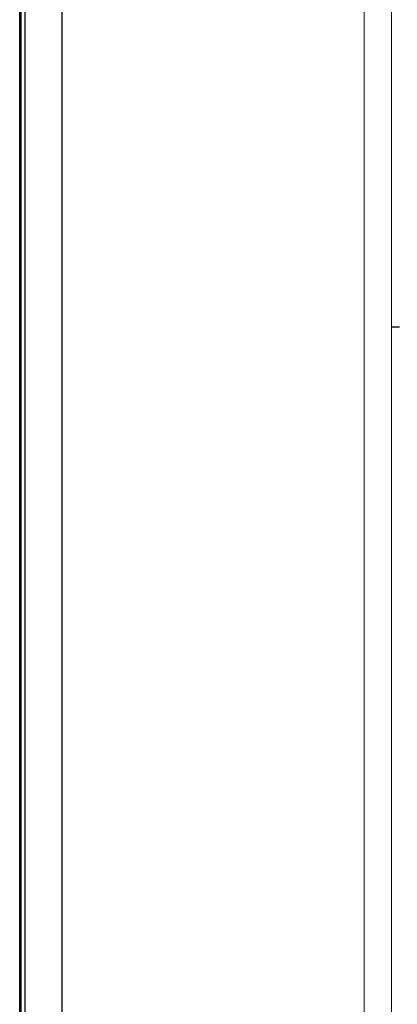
# Model space of a CAD drawing. Header units: millimetres. Extents: x 178516 to 426772, y -178579 to -115871.
# Tile 168 of 256: x 316973 to 317112, y -132346 to -131983. Entities that reach past the tile are written whole.
import ezdxf

# ---------------------------------------------------------------- set-up
doc = ezdxf.new("R2010")
doc.units = ezdxf.units.MM
doc.header["$MEASUREMENT"] = 0
doc.layers.get('0').update_dxf_attribs({"color": 252, "lineweight": 5})
doc.layers.add('AHU03-3-68109OBJ', color=7, linetype='Continuous')
doc.layers.add('IS_centrale', color=7, linetype='Continuous', lineweight=13)

# ---------------------------------------------------------------- blocks, each defined once
blk = doc.blocks.new('VVS030s_FLX1_250_0.38kW_2.00x2v2_t')
at = {"color": 7}
for p, q in [((0, 1020), (0, 0)), ((10, 1020), (10, 0))]:
    blk.add_line(p, q, dxfattribs=at)
at = {"layer": 'AHU03-3-68109OBJ', "color": 7, "linetype": 'Continuous'}
blk.add_line((10, 616.89), (13, 616.89), dxfattribs=at)
blk = doc.blocks.new('VVS030s_P3_w_t')
at = {"color": 0, "lineweight": -3}
for p, q in [((654.5, 1736), (654.5, 8)), ((656, 1736), (656, 8)), ((669.5, 8), (669.5, 1736)), ((653.99, 1733.79), (653.99, 2.21))]:
    blk.add_line(p, q, dxfattribs=at)
blk = doc.blocks.new('A$C680519BF')
for name, p in [('VVS030s_P3_w_t', (-1881, 89.5)), ('VVS030s_FLX1_250_0.38kW_2.00x2v2_t', (-1100, 89.5))]:
    blk.add_blockref(name, p)

msp = doc.modelspace()

# ---------------------------------------------------------------- block references
at = {"layer": 'IS_centrale', "xscale": -1, "rotation": 180}
msp.add_blockref('A$C680519BF', (318199.76, -131390.16), dxfattribs=at)

doc.saveas('drawing.dxf')
